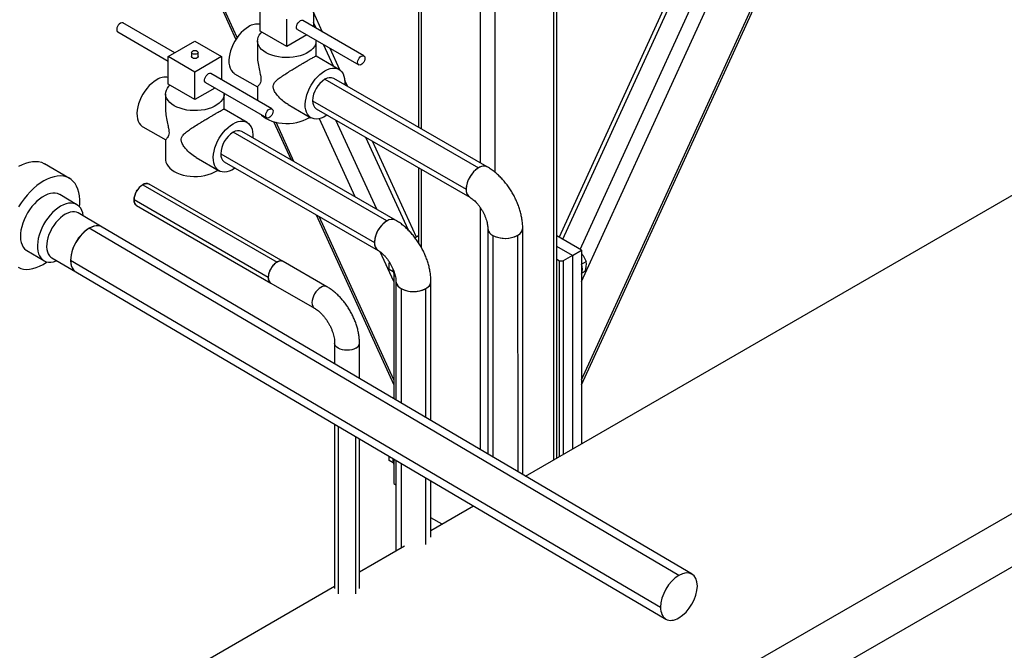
# Model space of a CAD drawing. Header units: millimetres. Extents: x 5 to 589, y 5 to 415.
# Tile 15 of 31: x 476 to 507, y 120 to 140. Entities that reach past the tile are written whole.
import ezdxf

# ---------------------------------------------------------------- set-up
doc = ezdxf.new("R2010")
doc.units = ezdxf.units.MM
doc.layers.add('TRAIT-FORT', color=4, linetype='Continuous', lineweight=25)

msp = doc.modelspace()

# ---------------------------------------------------------------- linework, layer by layer
at = {"layer": 'TRAIT-FORT', "color": 4, "linetype": 'Continuous', "lineweight": 25}
for p, q in [((491.889, 125.547), (544.979, 156.195)), ((553.464, 151.297), (485.582, 112.109)), ((553.464, 149.663), (485.582, 110.476)), ((493.614, 128.361), (503.081, 149.072)), ((493.614, 128.505), (502.991, 149.021)), ((493.614, 131.532), (501.112, 147.936)), ((493.577, 132.524), (500.445, 147.551)), ((479.178, 147.321), (482.987, 138.987)), ((499.255, 146.753), (492.923, 132.901)), ((493.04, 132.834), (499.413, 146.778)), ((492.86, 126.107), (492.86, 142.029)), ((492.766, 126.053), (492.766, 141.975)), ((483.027, 139.045), (482.212, 140.828)), ((488.599, 140.997), (488.599, 136.282)), ((488.693, 136.228), (488.693, 141.081)), ((490.503, 135.184), (490.503, 140.854)), ((490.956, 134.894), (490.956, 140.857)), ((483.731, 139.238), (483.731, 140.087)), ((485.372, 140.087), (485.372, 139.373)), ((484.552, 138.764), (484.552, 139.613)), ((485.651, 139.212), (485.372, 139.823)), ((481.107, 138.572), (479.514, 139.492)), ((484.882, 139.287), (486.763, 138.201)), ((486.923, 138.478), (485.042, 139.564)), ((485.451, 139.328), (485.372, 139.502)), ((479.354, 139.215), (480.905, 138.319)), ((484.552, 138.764), (483.731, 139.238)), ((485.17, 139.121), (484.552, 138.764)), ((480.905, 138.455), (481.725, 138.929)), ((481.725, 138.929), (482.545, 138.455)), ((483.652, 138.944), (483.652, 138.468)), ((485.452, 138.468), (485.452, 138.944)), ((485.984, 138.163), (485.681, 138.826)), ((486.185, 138.044), (485.88, 138.71)), ((480.905, 137.606), (480.905, 138.455)), ((481.725, 137.982), (480.905, 138.455)), ((481.625, 138.586), (481.625, 138.455)), ((482.545, 138.455), (481.725, 137.982)), ((481.825, 138.455), (481.825, 138.586)), ((482.545, 138.455), (482.545, 137.742)), ((486.155, 138.064), (485.45, 138.471)), ((481.725, 137.132), (481.725, 137.982)), ((484.096, 136.847), (482.215, 137.932)), ((482.948, 137.929), (483.654, 137.522)), ((490.716, 135.061), (485.994, 137.785)), ((481.725, 137.132), (480.905, 137.606)), ((482.343, 137.489), (481.725, 137.132)), ((482.055, 137.655), (483.936, 136.569)), ((483.652, 137.525), (483.652, 137.103)), ((485.725, 137.758), (490.447, 135.034)), ((486.414, 137.543), (486.332, 137.723)), ((480.825, 137.312), (480.825, 136.836)), ((482.625, 136.836), (482.625, 137.312)), ((484.59, 136.981), (485.295, 136.574)), ((485.345, 137.099), (490.067, 134.375)), ((483.329, 136.432), (482.623, 136.839)), ((485.457, 136.853), (490.179, 134.129)), ((480.121, 136.298), (480.827, 135.89)), ((484.145, 136.455), (484.682, 135.279)), ((484.772, 135.227), (484.22, 136.436)), ((486.651, 134.142), (485.553, 136.546)), ((487.318, 133.757), (486.063, 136.503)), ((487.625, 133.398), (482.899, 136.126)), ((487.894, 133.425), (483.168, 136.153)), ((488.292, 133.113), (486.986, 135.971)), ((480.825, 135.893), (480.825, 135.287)), ((488.535, 132.901), (487.185, 135.856)), ((481.763, 135.35), (482.469, 134.942)), ((482.519, 135.468), (487.245, 132.739)), ((477.869, 134.708), (477.105, 135.158)), ((482.63, 135.221), (487.356, 132.493)), ((488.599, 135.04), (488.599, 132.731)), ((488.693, 132.576), (488.693, 134.986)), ((480.124, 134.513), (484.25, 132.132)), ((484.441, 132.151), (480.315, 134.532)), ((478.098, 133.9), (477.574, 134.209)), ((483.98, 131.664), (479.854, 134.046)), ((479.933, 133.871), (484.059, 131.489)), ((478.873, 133.212), (478.138, 133.645)), ((485.454, 133.591), (487.844, 128.361)), ((487.844, 128.505), (485.543, 133.539)), ((490.503, 126.364), (490.503, 133.806)), ((496.61, 122.493), (478.473, 133.172)), ((497.012, 122.531), (478.873, 133.212)), ((488.599, 132.938), (488.495, 132.878)), ((490.73, 133.174), (490.733, 126.228)), ((490.887, 132.955), (490.891, 126.135)), ((491.648, 132.955), (491.652, 125.687)), ((491.81, 125.594), (491.806, 133.175)), ((493.614, 132.502), (492.86, 132.938)), ((476.56, 132.485), (477.083, 132.177)), ((487.844, 131.532), (487.427, 132.446)), ((493.332, 132.339), (492.86, 132.612)), ((493.332, 132.339), (493.049, 132.176)), ((493.332, 132.339), (493.614, 132.502)), ((493.332, 132.339), (493.332, 126.38)), ((493.614, 132.502), (493.614, 126.543)), ((477.326, 132.266), (478.061, 131.833)), ((477.901, 132.196), (496.044, 121.513)), ((485.787, 131.374), (484.441, 132.151)), ((492.86, 132.22), (492.936, 132.176)), ((492.936, 132.176), (493.049, 132.176)), ((492.936, 126.151), (492.936, 132.176)), ((493.049, 132.176), (493.049, 126.217)), ((493.614, 132.071), (493.757, 132.153)), ((478.061, 131.833), (496.208, 121.148)), ((487.822, 131.834), (487.702, 131.903)), ((487.844, 131.851), (487.844, 127.929)), ((493.629, 131.801), (493.723, 131.855)), ((484.059, 131.489), (485.405, 130.712)), ((487.908, 131.538), (487.907, 127.892)), ((488.983, 127.258), (488.984, 131.538)), ((488.065, 131.318), (488.065, 127.799)), ((488.826, 127.351), (488.826, 131.318)), ((486.023, 129.642), (486.023, 129.002)), ((486.787, 128.552), (486.787, 129.642)), ((486.023, 127.145), (486.023, 122.084)), ((486.135, 127.079), (486.135, 121.928)), ((486.675, 121.928), (486.675, 126.761)), ((486.787, 122.084), (486.787, 126.695)), ((487.822, 125.955), (487.702, 126.024)), ((487.844, 126.072), (487.844, 125.317)), ((487.907, 126.035), (487.907, 123.248)), ((488.065, 125.943), (488.065, 123.339)), ((488.826, 123.447), (488.826, 125.495)), ((488.983, 123.666), (488.983, 125.402)), ((487.844, 125.317), (487.907, 125.281)), ((488.983, 123.87), (490.297, 124.628)), ((489.328, 124.069), (488.983, 124.268)), ((486.787, 122.602), (488.169, 123.4)), ((477.096, 117.007), (486.023, 122.161))]:
    msp.add_line(p, q, dxfattribs=at)
at = {"layer": 'TRAIT-FORT', "color": 4, "linetype": 'Continuous', "lineweight": 25, "flags": 128}
for points in [[(479.434, 139.484), (479.401, 139.459), (479.37, 139.424), (479.346, 139.384), (479.329, 139.34), (479.321, 139.298), (479.324, 139.26), (479.336, 139.231), (479.354, 139.215)], [(483.378, 139.376), (483.3, 139.326), (483.224, 139.264), (483.15, 139.193), (483.079, 139.114), (483.014, 139.027), (482.955, 138.934), (482.902, 138.837), (482.858, 138.738), (482.822, 138.637), (482.795, 138.537), (482.778, 138.44), (482.77, 138.346), (482.773, 138.257), (482.785, 138.176), (482.807, 138.102), (482.839, 138.038), (482.879, 137.984), (482.928, 137.942), (482.948, 137.929)], [(484.882, 139.287), (484.864, 139.304), (484.851, 139.333), (484.849, 139.37), (484.856, 139.412), (484.873, 139.456), (484.898, 139.497), (484.928, 139.531), (484.962, 139.556)], [(485.451, 138.958), (485.448, 138.895), (485.43, 138.83), (485.398, 138.768), (485.354, 138.708), (485.296, 138.652), (485.227, 138.6), (485.147, 138.554), (485.058, 138.514), (484.96, 138.481), (484.857, 138.455), (484.748, 138.437), (484.636, 138.426), (484.523, 138.424), (484.411, 138.431), (484.301, 138.445), (484.194, 138.467), (484.094, 138.496), (484, 138.533), (483.915, 138.576), (483.841, 138.625), (483.777, 138.679), (483.726, 138.737), (483.687, 138.799), (483.663, 138.862), (483.652, 138.927), (483.656, 138.993), (483.673, 139.057), (483.705, 139.12), (483.75, 139.18), (483.779, 139.21)], [(481.796, 138.627), (481.818, 138.608), (481.825, 138.586), (481.818, 138.564), (481.796, 138.545), (481.763, 138.532), (481.725, 138.528), (481.687, 138.532), (481.654, 138.545), (481.633, 138.564), (481.625, 138.586), (481.633, 138.608), (481.654, 138.627), (481.687, 138.639), (481.725, 138.644), (481.763, 138.639), (481.796, 138.627)], [(481.825, 138.455), (481.818, 138.433), (481.796, 138.414), (481.763, 138.402), (481.725, 138.397), (481.687, 138.402), (481.654, 138.414), (481.633, 138.433), (481.625, 138.455), (481.625, 138.455)], [(486.843, 138.47), (486.876, 138.484), (486.906, 138.484), (486.931, 138.472), (486.948, 138.448), (486.955, 138.415), (486.953, 138.374), (486.941, 138.331), (486.92, 138.288), (486.892, 138.25), (486.86, 138.22), (486.826, 138.201), (486.794, 138.194), (486.766, 138.199), (486.745, 138.218), (486.732, 138.247), (486.73, 138.284), (486.737, 138.327), (486.754, 138.37), (486.779, 138.411), (486.809, 138.445), (486.843, 138.47)], [(485.725, 138.021), (485.803, 138.06), (485.88, 138.087), (485.954, 138.102), (486.024, 138.103), (486.089, 138.092), (486.149, 138.068), (486.201, 138.031), (486.245, 137.983), (486.282, 137.924), (486.308, 137.855), (486.326, 137.778), (486.333, 137.692), (486.331, 137.601), (486.33, 137.591)], [(482.055, 137.655), (482.037, 137.672), (482.025, 137.701), (482.022, 137.738), (482.03, 137.781), (482.047, 137.824), (482.072, 137.865), (482.102, 137.899), (482.135, 137.924)], [(485.792, 136.659), (485.764, 136.641), (485.686, 136.596), (485.609, 136.563), (485.534, 136.542), (485.462, 136.534), (485.394, 136.539), (485.331, 136.557), (485.275, 136.587), (485.227, 136.629), (485.186, 136.683), (485.155, 136.747), (485.133, 136.82), (485.12, 136.902), (485.118, 136.991), (485.125, 137.084), (485.142, 137.182), (485.169, 137.282), (485.205, 137.383), (485.25, 137.482), (485.302, 137.579), (485.362, 137.672), (485.427, 137.758), (485.497, 137.838), (485.571, 137.909), (485.648, 137.97), (485.725, 138.021), (485.725, 138.021)], [(480.551, 137.745), (480.474, 137.694), (480.397, 137.633), (480.323, 137.562), (480.253, 137.482), (480.188, 137.395), (480.128, 137.303), (480.076, 137.206), (480.031, 137.106), (479.995, 137.006), (479.968, 136.906), (479.951, 136.808), (479.944, 136.714), (479.946, 136.626), (479.958, 136.544), (479.981, 136.47), (480.012, 136.406), (480.053, 136.353), (480.101, 136.31), (480.121, 136.298)], [(482.625, 137.326), (482.621, 137.263), (482.603, 137.199), (482.572, 137.136), (482.527, 137.076), (482.47, 137.02), (482.4, 136.968), (482.32, 136.922), (482.231, 136.882), (482.134, 136.849), (482.03, 136.823), (481.921, 136.805), (481.81, 136.795), (481.697, 136.793), (481.584, 136.799), (481.474, 136.813), (481.368, 136.835), (481.267, 136.865), (481.174, 136.901), (481.089, 136.945), (481.014, 136.994), (480.95, 137.048), (480.899, 137.106), (480.861, 137.167), (480.836, 137.231), (480.826, 137.296), (480.829, 137.361), (480.847, 137.425), (480.878, 137.488), (480.923, 137.548), (480.953, 137.578)], [(483.761, 136.671), (483.777, 136.654), (483.841, 136.6), (483.915, 136.551), (484, 136.508), (484.094, 136.471), (484.194, 136.442), (484.301, 136.42), (484.411, 136.406), (484.523, 136.399), (484.636, 136.401), (484.748, 136.412), (484.857, 136.43), (484.96, 136.456), (485.058, 136.489), (485.147, 136.529), (485.227, 136.575), (485.257, 136.596)], [(484.016, 136.839), (484.05, 136.852), (484.08, 136.853), (484.105, 136.84), (484.121, 136.817), (484.129, 136.783), (484.126, 136.743), (484.114, 136.699), (484.093, 136.657), (484.065, 136.619), (484.033, 136.589), (483.999, 136.569), (483.967, 136.562), (483.939, 136.568), (483.918, 136.586), (483.906, 136.615), (483.903, 136.653), (483.911, 136.695), (483.928, 136.738), (483.952, 136.779), (483.983, 136.814), (484.016, 136.839)], [(482.965, 135.028), (482.938, 135.009), (482.86, 134.964), (482.783, 134.931), (482.707, 134.91), (482.635, 134.902), (482.567, 134.907), (482.505, 134.925), (482.449, 134.955), (482.4, 134.998), (482.36, 135.051), (482.328, 135.115), (482.306, 135.189), (482.294, 135.27), (482.291, 135.359), (482.299, 135.453), (482.316, 135.55), (482.343, 135.65), (482.379, 135.751), (482.424, 135.851), (482.476, 135.947), (482.535, 136.04), (482.601, 136.127), (482.671, 136.206), (482.745, 136.277), (482.821, 136.339), (482.899, 136.389), (482.899, 136.389)], [(482.899, 136.389), (482.977, 136.429), (483.053, 136.455), (483.127, 136.47), (483.197, 136.471), (483.263, 136.46), (483.322, 136.436), (483.374, 136.399), (483.419, 136.351), (483.455, 136.292), (483.482, 136.224), (483.499, 136.146), (483.507, 136.061), (483.504, 135.969), (483.503, 135.959)], [(476.315, 135.08), (476.421, 135.136), (476.526, 135.179), (476.629, 135.21), (476.729, 135.228), (476.825, 135.233), (476.917, 135.225), (477.003, 135.204), (477.082, 135.171), (477.105, 135.158)], [(480.825, 135.287), (480.826, 135.271), (480.836, 135.206), (480.861, 135.142), (480.899, 135.081), (480.95, 135.023), (481.014, 134.969), (481.089, 134.92), (481.174, 134.876), (481.267, 134.84), (481.368, 134.81), (481.474, 134.788), (481.584, 134.774), (481.697, 134.768), (481.81, 134.77), (481.921, 134.78), (482.03, 134.798), (482.134, 134.824), (482.231, 134.857), (482.32, 134.897), (482.4, 134.943), (482.431, 134.964)], [(490.716, 135.061), (490.705, 135.067), (490.655, 135.083), (490.6, 135.086), (490.541, 135.075), (490.479, 135.051), (490.416, 135.015), (490.354, 134.967), (490.295, 134.909), (490.239, 134.843), (490.19, 134.77), (490.147, 134.692), (490.113, 134.611), (490.088, 134.53), (490.072, 134.451), (490.067, 134.375)], [(478.175, 133.837), (478.182, 133.93), (478.184, 134.052), (478.174, 134.168), (478.155, 134.276), (478.126, 134.376), (478.088, 134.467), (478.04, 134.547), (477.984, 134.617), (477.919, 134.675), (477.846, 134.721), (477.766, 134.755), (477.68, 134.775), (477.589, 134.783), (477.493, 134.778), (477.393, 134.76), (477.289, 134.729), (477.184, 134.686), (477.078, 134.63)], [(477.078, 134.63), (476.972, 134.563), (476.867, 134.485), (476.763, 134.397), (476.662, 134.299), (476.565, 134.192), (476.472, 134.078), (476.385, 133.957), (476.304, 133.831)], [(477.574, 134.209), (477.565, 134.214), (477.502, 134.24), (477.433, 134.254), (477.359, 134.255), (477.28, 134.243), (477.199, 134.219), (477.116, 134.182), (477.032, 134.134), (476.949, 134.074), (476.867, 134.005), (476.788, 133.926), (476.714, 133.839), (476.644, 133.745), (476.58, 133.645), (476.522, 133.542), (476.473, 133.435), (476.432, 133.328), (476.399, 133.22), (476.377, 133.115), (476.363, 133.012), (476.36, 132.915), (476.367, 132.823), (476.383, 132.739), (476.409, 132.663), (476.444, 132.597), (476.488, 132.542), (476.541, 132.497), (476.56, 132.485)], [(477.597, 133.851), (477.514, 133.797), (477.431, 133.733), (477.351, 133.658), (477.274, 133.575), (477.201, 133.485), (477.134, 133.388), (477.073, 133.286), (477.02, 133.181), (476.974, 133.073), (476.938, 132.966), (476.91, 132.859), (476.892, 132.755), (476.884, 132.655), (476.885, 132.56), (476.897, 132.472), (476.918, 132.392), (476.949, 132.321), (476.989, 132.26), (477.037, 132.21), (477.093, 132.171), (477.156, 132.145), (477.225, 132.132), (477.299, 132.131), (477.377, 132.143), (477.458, 132.167), (477.48, 132.175)], [(478.292, 133.554), (478.291, 133.562), (478.274, 133.647), (478.248, 133.722), (478.213, 133.788), (478.169, 133.844), (478.117, 133.888), (478.057, 133.921), (477.991, 133.941), (477.919, 133.948), (477.843, 133.942), (477.763, 133.924), (477.681, 133.894), (477.597, 133.851)], [(477.737, 133.605), (477.662, 133.556), (477.588, 133.496), (477.516, 133.426), (477.448, 133.348), (477.386, 133.263), (477.329, 133.173), (477.28, 133.078), (477.238, 132.981), (477.206, 132.884), (477.183, 132.788), (477.169, 132.696), (477.166, 132.607), (477.173, 132.525), (477.19, 132.451), (477.216, 132.386), (477.252, 132.33), (477.296, 132.286), (477.326, 132.266)], [(478.138, 133.645), (478.087, 133.668), (478.025, 133.681), (477.958, 133.681), (477.887, 133.669), (477.813, 133.643), (477.737, 133.605)], [(478.873, 133.212), (478.842, 133.228), (478.778, 133.246), (478.707, 133.249), (478.632, 133.238), (478.553, 133.212), (478.473, 133.172)], [(478.873, 133.212), (478.822, 133.235), (478.76, 133.248), (478.693, 133.248), (478.622, 133.236), (478.548, 133.21), (478.473, 133.172)], [(487.625, 133.398), (487.563, 133.356), (487.502, 133.303), (487.444, 133.241), (487.392, 133.171), (487.345, 133.095), (487.307, 133.015), (487.277, 132.934), (487.257, 132.854), (487.246, 132.776), (487.246, 132.704), (487.257, 132.638), (487.277, 132.581), (487.307, 132.535), (487.345, 132.5), (487.356, 132.493)], [(478.473, 133.172), (478.397, 133.123), (478.323, 133.063), (478.251, 132.993), (478.184, 132.915), (478.121, 132.83), (478.064, 132.74), (478.015, 132.645), (477.974, 132.548), (477.941, 132.451), (477.918, 132.355), (477.905, 132.263), (477.901, 132.174), (477.908, 132.092), (477.925, 132.018), (477.952, 131.953), (477.987, 131.897), (478.031, 131.853), (478.061, 131.833)], [(490.73, 133.173), (490.734, 133.136), (490.752, 133.086), (490.785, 133.038), (490.83, 132.994), (490.887, 132.955), (490.955, 132.922), (491.032, 132.896), (491.114, 132.877), (491.201, 132.866), (491.29, 132.864), (491.378, 132.871), (491.463, 132.885), (491.543, 132.908), (491.616, 132.938), (491.678, 132.974), (491.73, 133.016), (491.769, 133.062), (491.794, 133.111), (491.805, 133.162), (491.806, 133.174)], [(476.288, 131.973), (476.368, 131.939), (476.454, 131.918), (476.545, 131.91), (476.641, 131.915), (476.742, 131.933), (476.845, 131.964), (476.95, 132.008), (477.056, 132.063), (477.162, 132.13), (477.176, 132.14)], [(477.901, 132.196), (477.906, 132.107), (477.923, 132.026), (477.95, 131.955), (477.988, 131.896), (478.036, 131.85), (478.061, 131.833)], [(484.25, 132.132), (484.197, 132.095), (484.146, 132.048), (484.1, 131.993), (484.059, 131.93), (484.025, 131.864), (484, 131.795), (483.985, 131.728), (483.98, 131.664), (483.985, 131.606), (484, 131.557), (484.025, 131.517), (484.059, 131.489), (484.059, 131.489)], [(487.908, 131.537), (487.912, 131.5), (487.93, 131.449), (487.962, 131.402), (488.008, 131.358), (488.065, 131.318), (488.133, 131.285), (488.209, 131.259), (488.292, 131.24), (488.379, 131.23), (488.468, 131.228), (488.556, 131.234), (488.641, 131.249), (488.721, 131.271), (488.793, 131.301), (488.856, 131.337), (488.908, 131.379), (488.947, 131.425), (488.972, 131.474), (488.983, 131.525), (488.984, 131.538)], [(485.787, 131.373), (485.787, 131.374), (485.746, 131.389), (485.699, 131.391), (485.649, 131.379), (485.596, 131.355), (485.543, 131.318), (485.493, 131.271), (485.446, 131.215), (485.405, 131.153), (485.371, 131.086), (485.347, 131.018), (485.331, 130.951), (485.326, 130.887), (485.331, 130.829), (485.347, 130.779), (485.371, 130.74), (485.404, 130.712)], [(486.675, 129.486), (486.617, 129.458), (486.551, 129.438), (486.48, 129.425), (486.405, 129.421), (486.33, 129.425), (486.259, 129.438), (486.193, 129.458), (486.135, 129.486), (486.087, 129.519), (486.052, 129.557), (486.03, 129.599), (486.023, 129.642)]]:
    msp.add_lwpolyline(points, dxfattribs=at)
at = {"layer": 'TRAIT-FORT', "color": 4, "linetype": 'Continuous', "lineweight": 25}
for centre, radius, start, end in [((479.481, 139.421), 0.0784, 64.8242, 126.4863), ((483.647, 138.965), 0.492, 80.1605, 123.241), ((485.008, 139.493), 0.0784, 64.8242, 126.4863), ((480.821, 137.333), 0.492, 80.1605, 123.241), ((482.182, 137.861), 0.0784, 64.8242, 126.4863), ((485.883, 137.539), 0.27, 65.673, 125.6821), ((486.168, 137.064), 0.824, 122.4993, 177.5263), ((485.607, 137.069), 0.263, 173.4598, 235.2306), ((483.341, 135.432), 0.823, 122.4764, 177.5236), ((483.057, 135.907), 0.27, 65.6515, 125.6589), ((482.78, 135.438), 0.263, 173.4667, 235.2211), ((490.604, 134.823), 0.263, 64.8017, 126.5534), ((490.89, 134.34), 0.823, 122.499, 177.5266), ((480.441, 134.019), 0.587, 122.6055, 177.3945), ((480.236, 134.357), 0.192, 65.6929, 125.6176), ((490.336, 134.349), 0.27, 174.3317, 234.3586), ((490.332, 134.347), 0.266, 173.8066, 234.6129), ((480.036, 134.022), 0.183, 172.7442, 235.9436), ((488.067, 132.704), 0.823, 122.4764, 177.5236), ((487.783, 133.178), 0.27, 65.6515, 125.6589), ((487.783, 133.176), 0.273, 65.9245, 125.3809), ((479.135, 132.13), 1.235, 122.4079, 176.9289), ((490.992, 133.196), 0.263, 184.8143, 246.5759), ((491.268, 133.686), 0.824, 242.516, 297.5224), ((491.537, 133.201), 0.27, 294.3223, 354.3582), ((487.507, 132.709), 0.263, 173.4667, 235.2211), ((484.566, 131.637), 0.587, 122.6055, 177.3945), ((484.362, 131.976), 0.192, 65.6929, 125.6176), ((493.228, 131.915), 0.414, 338.759, 21.9058), ((488.133, 131.897), 0.317, 175.8848, 204.4979), ((484.167, 131.643), 0.188, 173.7012, 234.9867), ((488.17, 131.56), 0.263, 184.7817, 246.5399), ((488.715, 131.565), 0.27, 294.3296, 354.3438), ((488.446, 132.049), 0.823, 242.4811, 297.5162), ((486.599, 129.658), 0.188, 293.6934, 355.0185), ((488.154, 126.023), 0.338, 169.3108, 203.9635)]:
    msp.add_arc(centre, radius, start, end, dxfattribs=at)
for start_param, end_param in [(0.785267, 2.356063), (5.497656, 7.068452), (3.92686, 5.497656), (2.356063, 3.92686)]:
    msp.add_ellipse((496.61, 121.839), major_axis=(0.4, 0.693), ratio=0.577382, start_param=start_param, end_param=end_param, dxfattribs=at)
for points, knots in [([(483.653, 138.468), (483.652, 138.462), (483.648, 138.388), (483.667, 138.239), (483.703, 138.05), (483.739, 137.896), (483.758, 137.782), (483.754, 137.691), (483.725, 137.622), (483.689, 137.572), (483.658, 137.537), (483.654, 137.529), (483.652, 137.525)], [0, 0, 0, 0, 0.013355, 0.157435, 0.305656, 0.405933, 0.475466, 0.545759, 0.633564, 0.755395, 0.880528, 1, 1, 1, 1]), ([(484.591, 136.984), (484.572, 136.994), (484.496, 137.035), (484.372, 137.139), (484.244, 137.276), (484.163, 137.404), (484.127, 137.508), (484.134, 137.6), (484.191, 137.686), (484.288, 137.771), (484.415, 137.861), (484.56, 137.955), (484.701, 138.042), (484.831, 138.121), (484.938, 138.185), (485.038, 138.244), (485.12, 138.292), (485.197, 138.336), (485.267, 138.377), (485.331, 138.413), (485.381, 138.44), (485.421, 138.461), (485.445, 138.472), (485.448, 138.47), (485.448, 138.469)], [0, 0, 0, 0, 0.022664, 0.093158, 0.165678, 0.214741, 0.248761, 0.283153, 0.326114, 0.385722, 0.446946, 0.509177, 0.573109, 0.615875, 0.65968, 0.695973, 0.73327, 0.760728, 0.798636, 0.837859, 0.87573, 0.914538, 0.967842, 1, 1, 1, 1]), ([(480.826, 136.836), (480.826, 136.83), (480.822, 136.756), (480.841, 136.608), (480.876, 136.418), (480.913, 136.264), (480.932, 136.15), (480.928, 136.06), (480.899, 135.99), (480.862, 135.94), (480.831, 135.905), (480.828, 135.897), (480.826, 135.893)], [0, 0, 0, 0, 0.013355, 0.157435, 0.305656, 0.405933, 0.475466, 0.545759, 0.633564, 0.755395, 0.880528, 1, 1, 1, 1]), ([(481.765, 135.352), (481.746, 135.362), (481.669, 135.404), (481.545, 135.507), (481.418, 135.644), (481.337, 135.772), (481.301, 135.876), (481.308, 135.969), (481.365, 136.054), (481.461, 136.139), (481.589, 136.23), (481.733, 136.324), (481.874, 136.411), (482.004, 136.489), (482.111, 136.553), (482.211, 136.612), (482.294, 136.66), (482.341, 136.688), (482.362, 136.7)], [0, 0, 0, 0, 0.029793, 0.122459, 0.217789, 0.282283, 0.327004, 0.372214, 0.428686, 0.507043, 0.587523, 0.669328, 0.753369, 0.809586, 0.867169, 0.914877, 0.963905, 1, 1, 1, 1]), ([(482.362, 136.7), (482.388, 136.715), (482.441, 136.745), (482.504, 136.781), (482.555, 136.809), (482.595, 136.829), (482.619, 136.84), (482.621, 136.838), (482.622, 136.837)], [0, 0, 0, 0, 0.15843, 0.322355, 0.4806335, 0.6428229, 0.8656023, 1, 1, 1, 1]), ([(491.806, 133.175), (491.806, 133.2), (491.805, 133.271), (491.794, 133.388), (491.772, 133.526), (491.74, 133.665), (491.699, 133.802), (491.648, 133.938), (491.59, 134.072), (491.523, 134.203), (491.449, 134.329), (491.367, 134.451), (491.279, 134.568), (491.185, 134.678), (491.085, 134.782), (490.979, 134.878), (490.868, 134.965), (490.779, 135.024), (490.728, 135.054), (490.716, 135.061)], [0, 0, 0, 0, 0.036248, 0.099378, 0.162508, 0.225563, 0.288407, 0.351007, 0.413401, 0.475665, 0.537898, 0.600208, 0.662676, 0.72542, 0.788552, 0.852165, 0.916317, 0.980985, 1, 1, 1, 1]), ([(479.933, 133.871), (479.931, 133.872), (479.928, 133.874), (479.922, 133.878), (479.917, 133.882), (479.912, 133.886), (479.907, 133.89), (479.903, 133.895), (479.894, 133.904), (479.884, 133.919), (479.873, 133.941), (479.864, 133.965), (479.856, 133.999), (479.853, 134.045), (479.857, 134.106), (479.872, 134.172), (479.897, 134.243), (479.932, 134.313), (479.968, 134.367), (480, 134.407), (480.024, 134.434), (480.049, 134.459), (480.072, 134.478), (480.091, 134.492), (480.108, 134.504), (480.119, 134.51), (480.124, 134.513)], [0, 0, 0, 0, 0.01254, 0.025056, 0.037559, 0.050061, 0.062573, 0.075105, 0.087668, 0.130547, 0.173474, 0.214636, 0.255846, 0.333472, 0.411098, 0.493373, 0.579069, 0.666584, 0.754099, 0.796978, 0.839905, 0.881067, 0.922277, 0.94819, 0.974065, 1, 1, 1, 1]), ([(480.124, 134.513), (480.141, 134.522), (480.175, 134.54), (480.225, 134.551), (480.274, 134.551), (480.301, 134.539), (480.315, 134.532)], [0, 0, 0, 0, 0.233044, 0.480047, 0.737319, 1, 1, 1, 1]), ([(490.179, 134.129), (490.186, 134.124), (490.209, 134.111), (490.25, 134.082), (490.302, 134.04), (490.356, 133.988), (490.412, 133.928), (490.466, 133.86), (490.518, 133.787), (490.566, 133.708), (490.609, 133.627), (490.647, 133.544), (490.677, 133.462), (490.701, 133.384), (490.717, 133.31), (490.727, 133.244), (490.73, 133.2), (490.73, 133.179), (490.73, 133.175)], [0, 0, 0, 0, 0.034366, 0.098284, 0.163271, 0.229633, 0.297256, 0.365932, 0.435398, 0.505364, 0.575531, 0.645539, 0.715053, 0.7838, 0.851541, 0.918105, 0.983433, 1, 1, 1, 1]), ([(488.984, 131.538), (488.983, 131.564), (488.982, 131.634), (488.972, 131.752), (488.95, 131.89), (488.918, 132.028), (488.876, 132.166), (488.826, 132.302), (488.767, 132.436), (488.701, 132.566), (488.626, 132.693), (488.545, 132.815), (488.457, 132.931), (488.363, 133.042), (488.263, 133.145), (488.157, 133.241), (488.046, 133.328), (487.957, 133.388), (487.906, 133.418), (487.894, 133.425)], [0, 0, 0, 0, 0.0362471, 0.0993861, 0.1625219, 0.225583, 0.2884312, 0.3510351, 0.413432, 0.4756993, 0.5379365, 0.6002501, 0.6627227, 0.7254714, 0.7886084, 0.8522283, 0.9163868, 0.9810637, 1, 1, 1, 1]), ([(487.356, 132.493), (487.364, 132.488), (487.386, 132.475), (487.428, 132.446), (487.48, 132.403), (487.534, 132.352), (487.589, 132.292), (487.644, 132.224), (487.696, 132.15), (487.744, 132.072), (487.787, 131.99), (487.824, 131.908), (487.855, 131.826), (487.878, 131.747), (487.895, 131.674), (487.904, 131.608), (487.907, 131.564), (487.907, 131.542), (487.908, 131.538)], [0, 0, 0, 0, 0.034366, 0.098274, 0.163251, 0.229605, 0.297221, 0.365891, 0.435353, 0.505316, 0.57548, 0.645487, 0.715001, 0.783747, 0.851488, 0.918051, 0.983377, 1, 1, 1, 1]), ([(493.614, 132.393), (493.636, 132.368), (493.676, 132.318), (493.723, 132.236), (493.745, 132.181), (493.757, 132.153)], [0, 0, 0, 0, 0.350648, 0.672349, 1, 1, 1, 1]), ([(484.25, 132.132), (484.233, 132.121), (484.199, 132.1), (484.149, 132.053), (484.101, 131.997), (484.057, 131.931), (484.022, 131.861), (483.997, 131.791), (483.983, 131.724), (483.978, 131.663), (483.983, 131.608), (483.997, 131.558), (484.023, 131.517), (484.044, 131.494), (484.059, 131.489), (484.059, 131.489)], [0, 0, 0, 0, 0.077676, 0.1600048, 0.2457563, 0.3333276, 0.4208989, 0.5066505, 0.5889792, 0.6666553, 0.7443313, 0.8266601, 0.9124116, 0.9999829, 1, 1, 1, 1]), ([(484.441, 132.151), (484.439, 132.152), (484.435, 132.154), (484.429, 132.157), (484.423, 132.159), (484.417, 132.161), (484.411, 132.163), (484.404, 132.165), (484.392, 132.167), (484.374, 132.169), (484.35, 132.168), (484.325, 132.163), (484.302, 132.157), (484.283, 132.149), (484.266, 132.141), (484.255, 132.135), (484.25, 132.132)], [0, 0, 0, 0, 0.037592, 0.0751138, 0.1125983, 0.150078, 0.187586, 0.2251548, 0.262817, 0.3913636, 0.5200533, 0.6434527, 0.7669971, 0.8446645, 0.9222354, 1, 1, 1, 1]), ([(487.702, 131.903), (487.699, 131.927), (487.694, 131.975), (487.694, 132.052), (487.698, 132.106), (487.705, 132.133), (487.705, 132.133)], [0, 0, 0, 0, 0.297362, 0.597596, 0.98782, 1, 1, 1, 1]), ([(493.723, 131.855), (493.729, 131.876), (493.743, 131.919), (493.759, 131.988), (493.766, 132.059), (493.763, 132.114), (493.758, 132.144), (493.757, 132.153)], [0, 0, 0, 0, 0.192004, 0.385862, 0.637826, 0.896599, 1, 1, 1, 1]), ([(486.787, 129.642), (486.787, 129.665), (486.786, 129.73), (486.776, 129.839), (486.755, 129.968), (486.724, 130.098), (486.684, 130.228), (486.635, 130.356), (486.579, 130.482), (486.514, 130.605), (486.443, 130.725), (486.365, 130.839), (486.28, 130.948), (486.19, 131.05), (486.095, 131.146), (485.994, 131.233), (485.892, 131.31), (485.821, 131.353), (485.787, 131.374)], [0, 0, 0, 0, 0.036132, 0.10098, 0.16573, 0.230337, 0.294716, 0.358866, 0.422834, 0.486696, 0.550541, 0.614456, 0.678517, 0.742825, 0.807475, 0.872548, 0.938094, 1, 1, 1, 1]), ([(485.405, 130.712), (485.415, 130.706), (485.443, 130.689), (485.493, 130.654), (485.554, 130.604), (485.616, 130.544), (485.678, 130.477), (485.737, 130.402), (485.794, 130.321), (485.845, 130.236), (485.892, 130.147), (485.932, 130.057), (485.965, 129.968), (485.991, 129.881), (486.009, 129.798), (486.02, 129.722), (486.023, 129.672), (486.023, 129.646), (486.023, 129.642)], [0, 0, 0, 0, 0.034523, 0.100148, 0.166571, 0.233937, 0.302143, 0.371034, 0.440425, 0.510121, 0.579921, 0.649584, 0.718888, 0.787642, 0.85567, 0.922825, 0.984993, 1, 1, 1, 1]), ([(487.702, 126.024), (487.699, 126.048), (487.694, 126.094), (487.695, 126.139), (487.695, 126.16)], [0, 0, 0, 0, 0.517578, 1, 1, 1, 1])]:
    msp.add_open_spline(points, degree=3, knots=knots, dxfattribs=at)

doc.saveas('drawing.dxf')
